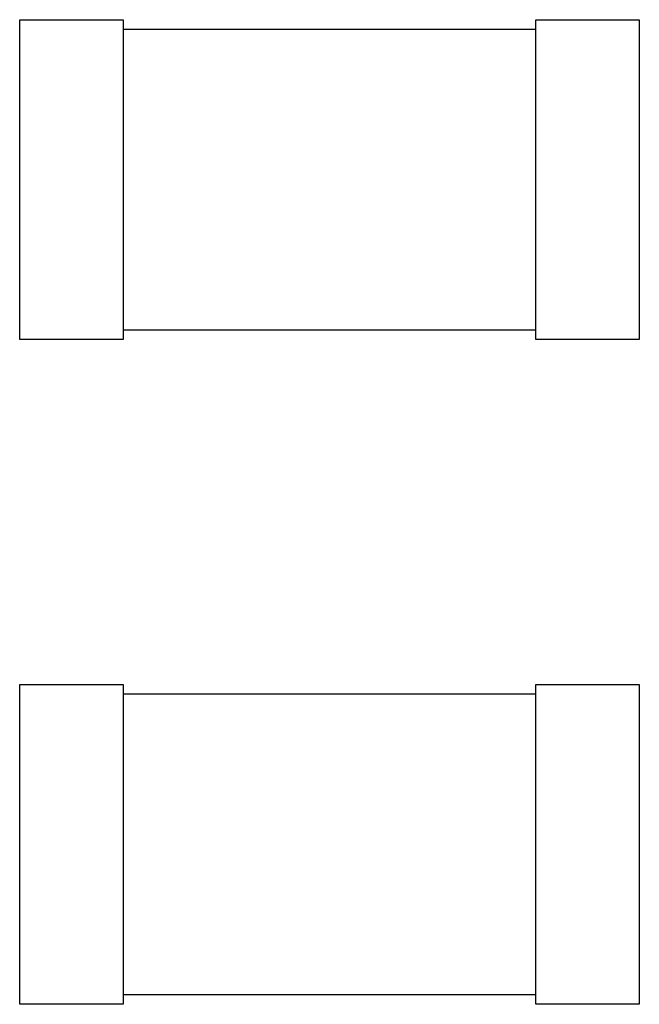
# Model space of a CAD drawing. Header units: millimetres. Extents: x 718 to 1157, y -195 to -52.
# Tile 34 of 156: x 1036.36 to 1038, y -108.37 to -105.75. Entities that reach past the tile are written whole.
import ezdxf

# ---------------------------------------------------------------- set-up
doc = ezdxf.new("R2010")
doc.units = ezdxf.units.MM
doc.header["$LTSCALE"] = 1.21
doc.header["$MEASUREMENT"] = 0
doc.layers.get('0').update_dxf_attribs({"linetype": 'CONTINUOUS'})

msp = doc.modelspace()

# ---------------------------------------------------------------- linework, layer by layer
at = {"color": 7, "linetype": 'Continuous'}
for p, q in [((1036.3552, -106.5977), (1036.3552, -105.7477)), ((1036.3552, -105.7477), (1036.6302, -105.7477)), ((1036.6302, -105.7477), (1036.6302, -106.5977)), ((1037.7268, -106.5977), (1037.7268, -105.7477)), ((1037.7268, -105.7477), (1038.0018, -105.7477)), ((1038.0018, -105.7477), (1038.0018, -106.5977)), ((1036.6302, -105.7727), (1037.7268, -105.7727)), ((1037.7268, -106.5727), (1036.6302, -106.5727)), ((1036.6302, -106.5977), (1036.3552, -106.5977)), ((1038.0018, -106.5977), (1037.7268, -106.5977)), ((1036.3552, -108.3652), (1036.3552, -107.5152)), ((1036.3552, -107.5152), (1036.6302, -107.5152)), ((1036.6302, -107.5152), (1036.6302, -108.3652)), ((1037.7268, -108.3652), (1037.7268, -107.5152)), ((1037.7268, -107.5152), (1038.0018, -107.5152)), ((1038.0018, -107.5152), (1038.0018, -108.3652)), ((1036.6302, -107.5402), (1037.7268, -107.5402)), ((1037.7268, -108.3402), (1036.6302, -108.3402)), ((1036.6302, -108.3652), (1036.3552, -108.3652)), ((1038.0018, -108.3652), (1037.7268, -108.3652))]:
    msp.add_line(p, q, dxfattribs=at)

doc.saveas('drawing.dxf')
